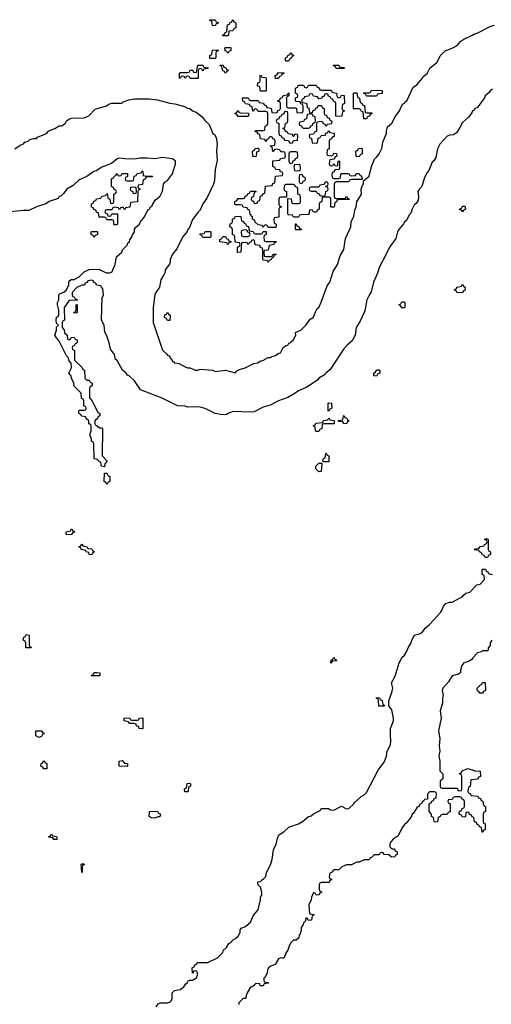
# Model space of a CAD drawing. Header units: inches. Extents: x 2518216 to 2687946, y 757338 to 915227.
# Tile 49 of 75: x 2657918 to 2661660, y 790040 to 797854. Entities that reach past the tile are written whole.
import ezdxf

# ---------------------------------------------------------------- set-up
doc = ezdxf.new("R2010")
doc.units = ezdxf.units.IN
doc.header["$MEASUREMENT"] = 0
doc.layers.add('C6759', color=7, linetype='Continuous')
doc.layers.add('C6769', color=7, linetype='Continuous')

msp = doc.modelspace()

# ---------------------------------------------------------------- linework, layer by layer
at = {"layer": 'C6759', "color": 6}
for points in [[(2659470, 797806), (2659447.3, 797807.3), (2659442, 797842), (2659427.3, 797847.3), (2659427.3, 797852.7), (2659470, 797854), (2659478, 797838), (2659492.7, 797832.7), (2659492.7, 797827.3), (2659478, 797822)], [(2659530, 797726), (2659526, 797730), (2659542, 797738), (2659547.3, 797752.7), (2659562, 797758), (2659567.3, 797812.7), (2659582, 797818), (2659586, 797830), (2659602, 797838), (2659606, 797850), (2659612, 797852), (2659618, 797838), (2659634, 797830), (2659634, 797790), (2659618, 797782), (2659610, 797766), (2659578, 797762), (2659574, 797730), (2659570, 797726)], [(2659470, 797546), (2659427.3, 797547.3), (2659426, 797570), (2659442, 797578), (2659447.3, 797612.7), (2659490, 797614), (2659492.7, 797607.3), (2659478, 797602), (2659474, 797590), (2659474, 797550)], [(2659570, 797586), (2659562, 797602), (2659547.3, 797607.3), (2659546, 797630), (2659550, 797634), (2659590, 797634), (2659594, 797630), (2659594, 797610), (2659578, 797602)], [(2659370, 797446), (2659362, 797462), (2659350, 797466), (2659338, 797462), (2659334, 797450), (2659334, 797390), (2659330, 797386), (2659270, 797386), (2659262, 797402), (2659250, 797406), (2659238, 797402), (2659230, 797386), (2659222, 797402), (2659210, 797406), (2659198, 797402), (2659190, 797386), (2659186, 797390), (2659186, 797430), (2659190, 797434), (2659250, 797434), (2659262, 797438), (2659270, 797454), (2659292.7, 797452.7), (2659298, 797438), (2659310, 797434), (2659322, 797438), (2659330, 797494), (2659370, 797494), (2659378, 797478), (2659412.7, 797472.7), (2659410, 797466), (2659378, 797462)], [(2659550, 797426), (2659542, 797442), (2659528.4, 797448.4), (2659522, 797482), (2659507.3, 797487.3), (2659507.3, 797492.7), (2659532.7, 797492.7), (2659538, 797478), (2659552.7, 797472.7), (2659558, 797458), (2659572.7, 797452.7), (2659570, 797446), (2659558, 797442)], [(2659870, 797286), (2659827.3, 797287.3), (2659822, 797322), (2659806, 797330), (2659807.3, 797352.7), (2659822, 797358), (2659826, 797370), (2659826, 797410), (2659830, 797414), (2659838, 797398), (2659870, 797394), (2659874, 797390), (2659874, 797290)], [(2659650, 797086), (2659642, 797102), (2659626, 797110), (2659642, 797118), (2659650, 797134), (2659658, 797118), (2659670, 797114), (2659732.7, 797112.7), (2659734, 797090), (2659730, 797086)], [(2659790, 796766), (2659767.3, 796767.3), (2659766, 796810), (2659782, 796818), (2659787.3, 796832.7), (2659810, 796834), (2659814, 796830), (2659814, 796810), (2659798, 796802), (2659794, 796770)], [(2658750, 796346), (2658742, 796362), (2658730, 796366), (2658718, 796362), (2658710, 796346), (2658702, 796362), (2658670, 796366), (2658658, 796362), (2658650, 796346), (2658610, 796346), (2658598, 796342), (2658594, 796330), (2658598, 796318), (2658612.7, 796312.7), (2658618, 796298), (2658630, 796294), (2658642, 796298), (2658650, 796314), (2658692.7, 796312.7), (2658694, 796230), (2658690, 796226), (2658667.3, 796227.3), (2658662, 796262), (2658650, 796266), (2658610, 796266), (2658602, 796282), (2658590, 796286), (2658547.3, 796287.3), (2658542, 796322), (2658527.3, 796327.3), (2658522, 796342), (2658507.3, 796347.3), (2658502, 796362), (2658487.3, 796367.3), (2658487.3, 796392.7), (2658502, 796398), (2658507.3, 796412.7), (2658522, 796418), (2658527.3, 796432.7), (2658562, 796438), (2658570, 796454), (2658602, 796458), (2658610, 796474), (2658614, 796470), (2658618, 796438), (2658634, 796430), (2658638, 796398), (2658650, 796394), (2658662, 796398), (2658666, 796410), (2658666, 796470), (2658682, 796478), (2658686, 796490), (2658682, 796502), (2658667.3, 796507.3), (2658662, 796522), (2658646, 796530), (2658646, 796590), (2658662, 796598), (2658670, 796614), (2658682, 796618), (2658690, 796634), (2658698, 796618), (2658710, 796614), (2658722, 796618), (2658730, 796634), (2658772.7, 796632.7), (2658774, 796610), (2658758, 796602), (2658754, 796590), (2658758, 796578), (2658770, 796574), (2658810, 796574), (2658822, 796578), (2658827.3, 796612.7), (2658842, 796618), (2658850, 796634), (2658882, 796638), (2658890, 796654), (2658894, 796650), (2658898, 796618), (2658910, 796614), (2658972.7, 796612.7), (2658970, 796606), (2658930, 796606), (2658918, 796602), (2658912.7, 796587.3), (2658898, 796582), (2658892.7, 796547.3), (2658858, 796542), (2658854, 796530), (2658858, 796518), (2658874, 796510), (2658858, 796502), (2658854, 796490), (2658852.7, 796407.3), (2658798, 796402), (2658792.7, 796367.3), (2658758, 796362)], [(2658830, 796526), (2658798, 796522), (2658794, 796510), (2658798, 796498), (2658812.7, 796492.7), (2658818, 796478), (2658830, 796474), (2658842, 796478), (2658846, 796490), (2658842, 796522)], [(2659790, 796154), (2659830, 796154), (2659842, 796158), (2659850, 796174), (2659872.7, 796172.7), (2659874, 796150), (2659858, 796142), (2659854, 796130), (2659858, 796098), (2659870, 796094), (2659952.7, 796092.7), (2659950, 796086), (2659938, 796082), (2659934, 796070), (2659898, 796062), (2659890, 796026), (2659858, 796022), (2659854, 796010), (2659858, 795978), (2659870, 795974), (2659910, 795974), (2659922, 795978), (2659930, 795994), (2659950, 795994), (2659954, 795990), (2659938, 795982), (2659930, 795966), (2659918, 795962), (2659914, 795950), (2659898, 795942), (2659890, 795926), (2659882, 795942), (2659850, 795946), (2659846, 795950), (2659846, 796030), (2659842, 796042), (2659827.3, 796047.3), (2659822, 796062), (2659787.3, 796067.3), (2659782, 796102), (2659770, 796106), (2659758, 796102), (2659752.7, 796087.3), (2659738, 796082), (2659730, 796066), (2659722, 796082), (2659710, 796086), (2659678, 796082), (2659672, 796010), (2659647.3, 796007.3), (2659646, 796050), (2659662, 796058), (2659666, 796070), (2659662, 796082), (2659627.3, 796087.3), (2659626, 796130), (2659622, 796142), (2659606, 796150), (2659606, 796190), (2659602, 796202), (2659586, 796210), (2659587.3, 796232.7), (2659602, 796238), (2659606, 796250), (2659606, 796270), (2659622, 796278), (2659630, 796294), (2659672.7, 796292.7), (2659678, 796258), (2659692.7, 796252.7), (2659698, 796238), (2659710, 796234), (2659718, 796218), (2659732.7, 796212.7), (2659738, 796178), (2659770, 796174), (2659778, 796158)], [(2658510, 796126), (2658502, 796142), (2658486, 796150), (2658486, 796170), (2658490, 796174), (2658530, 796174), (2658534, 796170), (2658534, 796150), (2658518, 796142)], [(2659370, 796126), (2659362, 796142), (2659346, 796150), (2659350, 796154), (2659382, 796158), (2659390, 796172), (2659430, 796174), (2659434, 796170), (2659434, 796130), (2659430, 796126)], [(2659710, 796186), (2659678, 796182), (2659674, 796170), (2659678, 796138), (2659690, 796134), (2659730, 796134), (2659742, 796138), (2659746, 796150), (2659742, 796162), (2659727.3, 796167.3), (2659722, 796182)], [(2659570, 796066), (2659562, 796082), (2659506, 796090), (2659506, 796110), (2659522, 796118), (2659530, 796134), (2659550, 796134), (2659558, 796118), (2659572.7, 796112.7), (2659578, 796098), (2659592.7, 796092.7), (2659592.7, 796087.3), (2659578, 796082)], [(2658370, 795526), (2658348, 795528), (2658350, 795534), (2658362, 795538), (2658366, 795550), (2658366, 795590), (2658370, 795594), (2658374, 795590), (2658374, 795530)], [(2659090, 795466), (2659082, 795482), (2659068, 795490), (2659068.4, 795511.6), (2659082, 795518), (2659090, 795534), (2659098, 795518), (2659112, 795510), (2659110, 795466)], [(2658610, 794166), (2658602, 794182), (2658588.8, 794188.9), (2658590, 794254), (2658610, 794254), (2658618, 794238), (2658634, 794230), (2658634, 794190), (2658618, 794182)], [(2658290, 793766), (2658286, 793770), (2658286, 793790), (2658322, 793798), (2658326, 793810), (2658334, 793810), (2658338, 793798), (2658350, 793794), (2658352, 793788), (2658338, 793782), (2658330, 793768)], [(2658490, 793608), (2658468.7, 793608.7), (2658466, 793626), (2658446, 793630), (2658442, 793642), (2658406, 793650), (2658402, 793662), (2658386, 793670), (2658402, 793678), (2658410, 793691.3), (2658418, 793678), (2658454, 793670), (2658458, 793658), (2658490, 793654), (2658498, 793638), (2658512, 793630), (2658498, 793622)], [(2658010, 792868), (2657966, 792870), (2657966, 792910), (2657962, 792922), (2657946, 792930), (2657950, 792954), (2657962, 792958), (2657970, 792974), (2657994, 792970), (2657992.7, 792892.7), (2657998, 792878), (2658010, 792874)], [(2658490, 792646), (2658486, 792650), (2658502, 792658), (2658510, 792674), (2658530, 792674), (2658554, 792670), (2658554, 792650), (2658550, 792646)], [(2658890, 792226), (2658866, 792230), (2658862, 792242), (2658846, 792250), (2658842, 792262), (2658827.3, 792267.3), (2658790, 792268.7), (2658782, 792282), (2658746, 792290), (2658746, 792310), (2658790, 792314), (2658798, 792298), (2658810, 792294), (2658850, 792294), (2658862, 792298), (2658866, 792310), (2658890, 792314), (2658894, 792310), (2658894, 792230)], [(2658070, 792158), (2658046, 792170), (2658046, 792210), (2658091.2, 792211.1), (2658098, 792198), (2658110, 792194), (2658110, 792186), (2658098, 792182), (2658090, 792166)], [(2658130, 791908), (2658108.4, 791908.4), (2658102, 791922), (2658086, 791930), (2658088.4, 791951.6), (2658102, 791958), (2658108.8, 791971.1), (2658114, 791970), (2658118, 791958), (2658134, 791950), (2658134, 791910)], [(2658770, 791926), (2658706, 791930), (2658706, 791970), (2658730, 791974), (2658750, 791954), (2658774, 791950), (2658774, 791930)], [(2659250, 791726), (2659227.3, 791727.3), (2659226, 791750), (2659242, 791758), (2659247.3, 791792.7), (2659270, 791794), (2659274, 791790), (2659274, 791770), (2659258, 791762), (2659254, 791730)], [(2658990, 791518), (2658960.4, 791520.4), (2658946, 791530), (2658948, 791570), (2659010, 791574), (2659018, 791558), (2659034, 791550), (2659030, 791528), (2659012.7, 791527.3)], [(2658190, 791348), (2658182, 791362), (2658150, 791366), (2658148.4, 791371.6), (2658162, 791378), (2658170, 791392), (2658178, 791378), (2658211.2, 791371.1), (2658214, 791350), (2658210, 791348)], [(2658410, 791086), (2658406, 791150), (2658410, 791154), (2658430, 791154), (2658432, 791150), (2658418, 791142), (2658414, 791130), (2658414, 791090)]]:
    msp.add_lwpolyline(points, close=True, dxfattribs=at)
for points in [[(2660000, 797422.7), (2659998, 797422), (2659990, 797406), (2659978, 797402), (2659970, 797386), (2659947.3, 797387.3), (2659946, 797410), (2659962, 797418), (2659970, 797434), (2660000, 797433.1)], [(2657879, 796830), (2657921.5, 796858.5), (2657948, 796870), (2657958, 796882), (2657986, 796890), (2657998, 796902), (2658028.7, 796911.3), (2658050, 796912), (2658059, 796921), (2658130, 796952), (2658148.7, 796971.3), (2658198, 796990), (2658230, 797012), (2658250, 797012), (2658278, 797030), (2658288.8, 797051.1), (2658314, 797066), (2658328.7, 797071.3), (2658430, 797074), (2658465.2, 797090), (2658516, 797144), (2658608, 797170), (2658630, 797186), (2658648.4, 797191.6), (2658727.3, 797192.7), (2658738, 797202), (2658783.1, 797216.9), (2658830, 797226), (2658946.4, 797226.4), (2659010, 797218.8), (2659108.4, 797191.6), (2659150, 797187.3), (2659224.4, 797164.4), (2659250, 797151), (2659268.2, 797148.2), (2659290, 797131), (2659318.8, 797118.8), (2659364.4, 797084.4), (2659390, 797051), (2659421.1, 797021.1), (2659450, 796951.3), (2659463, 796943), (2659478, 796918), (2659486, 796870), (2659480.5, 796810), (2659483.4, 796736.6), (2659470, 796666), (2659463.4, 796576.6), (2659456, 796550), (2659402, 796438), (2659370, 796393.2), (2659358.8, 796361.2), (2659344.1, 796335.9), (2659330, 796324), (2659290, 796268.7), (2659262, 796198), (2659251.3, 796190), (2659246, 796174), (2659210, 796128.7), (2659163.4, 796036.6), (2659130, 795993.2), (2659110.8, 795950), (2659110.9, 795929.1), (2659105.2, 795914.8), (2659071, 795870), (2659071.3, 795850), (2659065.2, 795834.8), (2659037.3, 795790), (2659028.2, 795731.8), (2658998, 795690), (2658990.5, 795670), (2658978, 795570), (2658978, 795450), (2659050, 795231.3), (2659083, 795203), (2659090, 795191.3), (2659106.4, 795186.4), (2659111.3, 795170), (2659126.8, 795150), (2659150, 795131.3), (2659184.5, 795124.5), (2659230, 795098.8), (2659250, 795091.3), (2659271, 795091), (2659310, 795071.3), (2659330, 795071.3), (2659350, 795081), (2659450, 795071.3), (2659470, 795062.8), (2659550, 795071.3), (2659630, 795052), (2659636.5, 795063.5), (2659662, 795078), (2659708, 795090), (2659775.1, 795124.9), (2659806, 795130), (2659832.3, 795147.7), (2659846, 795150), (2659890, 795172), (2659910, 795172), (2659919, 795181), (2659948, 795190), (2659972.7, 795207.3), (2659986, 795210), (2660000, 795235.5)], [(2660000, 796804.7), (2659990, 796806), (2659982, 796822), (2659950, 796826), (2659938, 796822), (2659932.7, 796807.3), (2659927.3, 796807.3), (2659922, 796842), (2659906, 796850), (2659910, 796854), (2659942, 796858), (2659946, 796890), (2659942, 796902), (2659927.3, 796907.3), (2659922, 796922), (2659910, 796926), (2659898, 796922), (2659892.7, 796907.3), (2659878, 796902), (2659870, 796886), (2659862, 796902), (2659827.3, 796907.3), (2659822, 796942), (2659807.3, 796947.3), (2659802, 796962), (2659786, 796966), (2659790, 796974), (2659850, 796974), (2659862, 796978), (2659866, 797010), (2659882, 797018), (2659886, 797030), (2659886, 797110), (2659882, 797122), (2659870, 797126), (2659810, 797126), (2659802, 797142), (2659790, 797146), (2659778, 797142), (2659772.7, 797127.3), (2659767.3, 797127.3), (2659762, 797162), (2659747.3, 797167.3), (2659742, 797182), (2659710, 797186), (2659702, 797202), (2659687.3, 797207.3), (2659686, 797234), (2659730, 797234), (2659738, 797218), (2659750, 797214), (2659810, 797214), (2659818, 797198), (2659852.7, 797192.7), (2659858, 797178), (2659872.7, 797172.7), (2659878, 797158), (2659912.7, 797152.7), (2659918, 797118), (2659950, 797114), (2659962, 797118), (2659967.3, 797132.7), (2659982, 797138), (2659986, 797150), (2659986, 797190), (2659982, 797202), (2659967.3, 797207.3), (2659967.3, 797212.7), (2659982, 797218), (2659986, 797230), (2660000, 797237)], [(2660000, 797102.7), (2659998, 797102), (2659992.7, 797087.3), (2659978, 797082), (2659972.7, 797067.3), (2659958, 797062), (2659954, 797050), (2659958, 797038), (2659974, 797030), (2659974, 796950), (2659978, 796938), (2659992.7, 796932.7), (2659998, 796918), (2660000, 796917.3)], [(2660000, 794839.5), (2659971, 794830), (2659905.5, 794794.5), (2659850, 794779.6), (2659777.5, 794742.5), (2659750, 794739.5), (2659610, 794743.7), (2659571.3, 794730), (2659559.3, 794720.7), (2659530, 794717), (2659470, 794729.2), (2659390, 794768), (2659350, 794778.9), (2659310, 794782.6), (2659250, 794779.7), (2659230, 794787.3), (2659169.4, 794789.4), (2659048.7, 794850), (2658876, 794916), (2658830, 794989), (2658790, 795024), (2658772.3, 795032.3), (2658762, 795050), (2658732.3, 795072.3), (2658690, 795148), (2658678, 795158), (2658670, 795198), (2658639, 795239), (2658629, 795290), (2658610, 795346), (2658592.9, 795372.9), (2658588, 795430), (2658566, 795470), (2658573.6, 795646.4), (2658582, 795670), (2658578, 795718), (2658566, 795730), (2658562, 795742), (2658527.3, 795747.3), (2658522, 795762), (2658507.3, 795767.3), (2658502, 795782), (2658490, 795786), (2658458, 795782), (2658452.7, 795767.3), (2658438, 795762), (2658432.7, 795747.3), (2658410, 795746), (2658370, 795728), (2658334, 795690), (2658334, 795670), (2658338, 795658), (2658350, 795654), (2658358, 795638), (2658372.7, 795632.7), (2658372.7, 795627.3), (2658310, 795626), (2658272, 795570), (2658274, 795470), (2658258, 795462), (2658254, 795450), (2658254, 795410), (2658271.6, 795391.6), (2658274, 795370), (2658294, 795350), (2658298, 795318), (2658310, 795314), (2658322, 795318), (2658327.3, 795332.7), (2658350, 795334), (2658358, 795318), (2658372.7, 795312.7), (2658374, 795290), (2658358, 795282), (2658350, 795266), (2658338, 795262), (2658334, 795250), (2658338, 795238), (2658354, 795230), (2658352.7, 795152.7), (2658412.7, 795092.7), (2658418, 795078), (2658432.7, 795072.7), (2658434, 795010), (2658450, 794994), (2658470, 794994), (2658478, 794978), (2658494, 794970), (2658492.7, 794947.3), (2658478, 794942), (2658472.7, 794927.3), (2658472.7, 794852.7), (2658491.6, 794831.6), (2658538, 794738), (2658554, 794730), (2658554, 794710), (2658538, 794702), (2658534, 794690), (2658514, 794670), (2658514, 794650), (2658518, 794638), (2658530, 794634), (2658550, 794614), (2658570, 794614), (2658574, 794610), (2658572.7, 794392.7), (2658612, 794350), (2658594, 794330), (2658590, 794306), (2658568, 794310), (2658562, 794342), (2658550, 794346), (2658530, 794366), (2658508, 794370), (2658506, 794490), (2658502, 794502), (2658488.4, 794508.4), (2658488, 794530), (2658478, 794550), (2658478, 794570), (2658486, 794590), (2658486, 794630), (2658482, 794642), (2658467.3, 794647.3), (2658466, 794670), (2658446, 794690), (2658442, 794702), (2658408.4, 794708.4), (2658402, 794722), (2658386, 794730), (2658386, 794750), (2658390, 794754), (2658430, 794754), (2658442, 794758), (2658446, 794770), (2658442, 794782), (2658426, 794790), (2658426, 794830), (2658422, 794842), (2658408.4, 794848.4), (2658406, 794890), (2658350, 794946), (2658348, 794970), (2658328, 795010), (2658327.3, 795027.3), (2658308, 795050), (2658328, 795090), (2658327.3, 795127.3), (2658310, 795146), (2658306, 795170), (2658290, 795186), (2658228.8, 795308.9), (2658208.8, 795328.9), (2658198, 795350), (2658208.7, 795390), (2658210, 795414), (2658226, 795430), (2658210, 795446), (2658208, 795470), (2658210, 795494), (2658222, 795498), (2658227.3, 795512.7), (2658228.7, 795550), (2658218, 795590), (2658218, 795610), (2658228.7, 795630), (2658228, 795670), (2658240.2, 795679.8), (2658269, 795691), (2658289, 795711), (2658308, 795750), (2658308.8, 795771.1), (2658316.4, 795783.6), (2658330, 795792), (2658350, 795792), (2658390, 795812), (2658430, 795852), (2658468.4, 795871.6), (2658554, 795874), (2658554, 795870), (2658605.4, 795845.4), (2658630, 795844.7), (2658648.4, 795851.6), (2658675.3, 795910), (2658687.3, 795972.7), (2658728, 796010), (2658732.9, 796027.1), (2658770, 796064.7), (2658777.2, 796082.8), (2658788, 796090), (2658792, 796108), (2658808.7, 796130), (2658812.3, 796147.7), (2658828, 796170), (2658828.4, 796191.6), (2658836.4, 796203.6), (2658868, 796230), (2658872.7, 796247.3), (2658908, 796290), (2658935.3, 796344.7), (2658950, 796354), (2658954, 796366), (2658970, 796374), (2658972.7, 796387.3), (2658996.5, 796423.5), (2659028.7, 796450), (2659050, 796494), (2659058, 796550), (2659072.9, 796567.1), (2659090, 796578), (2659130, 796631), (2659153, 796710), (2659153, 796730), (2659141.7, 796741.7), (2659128, 796750), (2659050, 796760.9), (2658990, 796748.7), (2658930, 796755.1), (2658870, 796754.5), (2658830, 796748), (2658751.2, 796748.9), (2658710, 796754.7), (2658691.3, 796750), (2658646.7, 796713.3), (2658570, 796682.7), (2658525.5, 796654.5), (2658506.8, 796650), (2658450, 796609), (2658390, 796582.7), (2658343, 796537), (2658291, 796510), (2658266, 796474), (2658245.5, 796454.5), (2658232, 796450), (2658224, 796436), (2658151.3, 796410), (2658126.6, 796393.4), (2658052, 796370), (2657990, 796339), (2657950, 796340.9), (2657790, 796322.9)], [(2660000, 796642.7), (2659987.3, 796647.3), (2659982, 796662), (2659950, 796666), (2659942, 796682), (2659926, 796690), (2659927.3, 796732.7), (2659982, 796738), (2659987.3, 796752.7), (2660000, 796754.6)], [(2660000, 796446), (2659990, 796446), (2659978, 796442), (2659974, 796430), (2659974, 796390), (2659978, 796378), (2659994, 796370), (2659978, 796362), (2659974, 796350), (2659972.7, 796287.3), (2659938, 796282), (2659934, 796270), (2659938, 796238), (2659954, 796230), (2659954, 796210), (2659950, 796206), (2659890, 796206), (2659882, 796222), (2659870, 796226), (2659858, 796222), (2659850, 796206), (2659842, 796222), (2659810, 796226), (2659787.3, 796247.3), (2659782, 796262), (2659766, 796270), (2659766, 796290), (2659746, 796310), (2659742, 796342), (2659727.3, 796347.3), (2659722, 796362), (2659690, 796366), (2659682, 796382), (2659670, 796386), (2659630, 796386), (2659626, 796390), (2659626, 796410), (2659642, 796418), (2659650, 796434), (2659690, 796434), (2659702, 796438), (2659707.3, 796452.7), (2659722, 796458), (2659727.3, 796472.7), (2659742, 796478), (2659750, 796494), (2659792.7, 796492.7), (2659792.7, 796487.3), (2659778, 796482), (2659774, 796450), (2659758, 796442), (2659754, 796430), (2659758, 796418), (2659772.7, 796412.7), (2659778, 796398), (2659790, 796394), (2659802, 796398), (2659807.3, 796412.7), (2659822, 796418), (2659827.3, 796452.7), (2659842, 796458), (2659847.3, 796472.7), (2659862, 796478), (2659867.3, 796532.7), (2659922, 796538), (2659927.3, 796552.7), (2659942, 796558), (2659947.3, 796612.7), (2660000, 796617.8)], [(2659000.4, 790019.6), (2659016.4, 790043.6), (2659032.7, 790052.7), (2659090, 790051.3), (2659110, 790058), (2659122, 790070), (2659128.7, 790090), (2659128.4, 790131.6), (2659146, 790150), (2659190, 790158), (2659220.2, 790179.8), (2659237.2, 790202.8), (2659248, 790210), (2659254.6, 790225.4), (2659268, 790232), (2659290, 790231.3), (2659322, 790250), (2659328.7, 790270), (2659328, 790288), (2659322, 790302), (2659310, 790306), (2659298, 790302), (2659294, 790290), (2659288, 790288), (2659286, 790330), (2659302, 790338), (2659307.3, 790352.7), (2659322, 790358), (2659327.3, 790372.7), (2659410, 790372), (2659488, 790410), (2659528.7, 790450), (2659533.6, 790466.4), (2659558, 790490), (2659576.4, 790523.6), (2659602, 790538), (2659606, 790550), (2659630, 790562), (2659650, 790582), (2659668, 790610), (2659666, 790630), (2659676.4, 790643.6), (2659710, 790658), (2659750, 790692), (2659773.2, 790746.8), (2659808.7, 790790), (2659828.7, 790870), (2659828.7, 790890), (2659839, 790910), (2659839, 790930), (2659828.8, 790968.9), (2659808, 790990), (2659808.4, 791011.6), (2659830, 791014), (2659835.3, 791024.7), (2659850, 791032), (2659870, 791054), (2659877.2, 791082.8), (2659910, 791154), (2659921.2, 791190), (2659932.9, 791267.1), (2659953.2, 791310), (2659962.7, 791357.3), (2659975.1, 791384.9), (2660000, 791401.3)], [(2660000, 790407.2), (2659990, 790408), (2659970, 790402), (2659945.4, 790354.6), (2659910, 790344), (2659891.3, 790330), (2659882.8, 790310), (2659882, 790290), (2659864.7, 790255.3), (2659854, 790250), (2659854, 790230), (2659858, 790218), (2659890, 790214), (2659892.7, 790207.3), (2659858, 790202), (2659850, 790186), (2659826, 790186), (2659822, 790202), (2659790, 790206), (2659784.7, 790195.3), (2659762, 790178), (2659750, 790175.3), (2659722, 790130), (2659714, 790110), (2659712.7, 790087.3), (2659690, 790086), (2659654, 790050), (2659658, 790038)]]:
    msp.add_lwpolyline(points, dxfattribs=at)
at = {"layer": 'C6769', "color": 6}
for points in [[(2660000, 795235.5), (2660008.7, 795251.3), (2660032.7, 795267.3), (2660046, 795270), (2660054, 795286), (2660070, 795292), (2660076.5, 795303.5), (2660088, 795310), (2660108, 795350), (2660107.3, 795372.7), (2660150, 795392), (2660190, 795431.3), (2660223.3, 795476.7), (2660250, 795492), (2660263.7, 795536.3), (2660278.4, 795561.6), (2660290, 795571), (2660310, 795611.3), (2660357, 795743), (2660378.4, 795770), (2660404.2, 795855.8), (2660438.7, 795910), (2660461.3, 795978.7), (2660490, 796031.3), (2660502.7, 796117.3), (2660546, 796210), (2660549.1, 796250.9), (2660570, 796294), (2660578, 796342), (2660588.7, 796370), (2660592, 796408), (2660628.7, 796470), (2660628, 796510), (2660638, 796542), (2660646, 796550), (2660646, 796574), (2660690, 796612), (2660708.7, 796690), (2660733.2, 796746.8), (2660750, 796762), (2660768.7, 796790), (2660790, 796832), (2660798, 796882), (2660828.7, 796950), (2660828.7, 796971.3), (2660836.4, 797003.6), (2660870, 797032), (2660895.9, 797084.1), (2660930, 797132), (2660955.5, 797184.5), (2660970, 797191.3), (2660976.6, 797203.4), (2660990, 797211.3), (2661040.2, 797319.8), (2661070, 797338), (2661113.2, 797390), (2661118, 797402), (2661150, 797426.8), (2661172, 797468), (2661230, 797518), (2661252.7, 797567.3), (2661293.2, 797606.8), (2661355.3, 797630), (2661388.7, 797650), (2661417.5, 797682.5), (2661440.9, 797699.1), (2661508, 797730), (2661520.1, 797739.9), (2661554, 797750), (2661656.6, 797803.4), (2661686, 797810)], [(2660000, 797433.1), (2660012.7, 797432.7), (2660012.7, 797427.3), (2660000, 797422.7)], [(2660000, 797237), (2660002, 797238), (2660007.3, 797252.7), (2660042, 797258), (2660050, 797274), (2660054, 797270), (2660054, 797250), (2660038, 797242), (2660034, 797230), (2660034, 797170), (2660038, 797158), (2660050, 797154), (2660110, 797154), (2660114, 797150), (2660118, 797118), (2660150, 797114), (2660162, 797118), (2660166, 797130), (2660166, 797170), (2660162, 797182), (2660147.3, 797187.3), (2660142, 797202), (2660110, 797206), (2660106, 797210), (2660107.3, 797232.7), (2660122, 797238), (2660126, 797250), (2660122, 797262), (2660106, 797270), (2660106, 797310), (2660122, 797318), (2660130, 797334), (2660170, 797334), (2660178, 797318), (2660190, 797314), (2660202, 797318), (2660210, 797334), (2660270, 797334), (2660278, 797318), (2660292.7, 797312.7), (2660298, 797298), (2660310, 797294), (2660390, 797294), (2660398, 797278), (2660431.6, 797271.6), (2660438, 797238), (2660450, 797234), (2660462, 797238), (2660470, 797254), (2660492.7, 797252.7), (2660494, 797190), (2660478, 797182), (2660474, 797150), (2660478, 797138), (2660494, 797130), (2660478, 797122), (2660474, 797090), (2660470, 797086), (2660427.3, 797087.3), (2660426, 797190), (2660422, 797202), (2660407.3, 797207.3), (2660402, 797222), (2660390, 797226), (2660382, 797242), (2660367.3, 797247.3), (2660362, 797262), (2660350, 797266), (2660338, 797262), (2660332.7, 797247.3), (2660318, 797242), (2660312.7, 797227.3), (2660290, 797226), (2660282, 797242), (2660250, 797246), (2660242, 797262), (2660230, 797266), (2660218, 797262), (2660210, 797246), (2660178, 797242), (2660172.7, 797227.3), (2660158, 797222), (2660154, 797210), (2660158, 797198), (2660192.7, 797192.7), (2660198, 797158), (2660212.7, 797152.7), (2660218, 797118), (2660230, 797114), (2660242, 797118), (2660247.3, 797132.7), (2660262, 797138), (2660267.3, 797152.7), (2660282, 797158), (2660287.3, 797172.7), (2660312.7, 797172.7), (2660318, 797158), (2660334, 797150), (2660334, 797110), (2660338, 797098), (2660352.7, 797092.7), (2660358, 797078), (2660372.7, 797072.7), (2660378, 797058), (2660394, 797050), (2660392.7, 797027.3), (2660358, 797022), (2660350, 797006), (2660342, 797022), (2660327.3, 797027.3), (2660322, 797042), (2660310, 797046), (2660278, 797042), (2660274, 797030), (2660272.7, 796967.3), (2660258, 796962), (2660250, 796946), (2660218, 796942), (2660214, 796930), (2660218, 796918), (2660234, 796910), (2660238, 796878), (2660270, 796874), (2660282, 796878), (2660287.3, 796912.7), (2660302, 796918), (2660310, 796934), (2660342, 796938), (2660347.3, 796952.7), (2660362, 796958), (2660367.3, 796972.7), (2660372.7, 796972.7), (2660378, 796958), (2660412.7, 796952.7), (2660412.7, 796927.3), (2660398, 796922), (2660392.7, 796907.3), (2660378, 796902), (2660374, 796890), (2660374, 796830), (2660358, 796822), (2660354, 796790), (2660358, 796778), (2660390, 796774), (2660402, 796778), (2660410, 796794), (2660432.7, 796792.7), (2660434, 796770), (2660418, 796762), (2660412.7, 796747.3), (2660378, 796742), (2660374, 796710), (2660378, 796698), (2660390, 796694), (2660402, 796698), (2660410, 796714), (2660418, 796698), (2660430, 796694), (2660442, 796698), (2660446, 796730), (2660450, 796734), (2660454, 796730), (2660454, 796670), (2660450, 796666), (2660418, 796662), (2660412.7, 796647.3), (2660398, 796642), (2660394, 796630), (2660398, 796598), (2660410, 796594), (2660450, 796594), (2660462, 796598), (2660466, 796630), (2660470, 796634), (2660530, 796634), (2660538, 796618), (2660550, 796614), (2660582, 796618), (2660587.3, 796632.7), (2660610, 796634), (2660618, 796618), (2660630, 796614), (2660634, 796586), (2660550, 796586), (2660538, 796582), (2660530, 796566), (2660430, 796566), (2660418, 796562), (2660414, 796550), (2660414, 796450), (2660418, 796438), (2660430, 796434), (2660490, 796434), (2660502, 796438), (2660510, 796454), (2660518, 796438), (2660530, 796434), (2660532.7, 796427.3), (2660450, 796426), (2660438, 796422), (2660432.7, 796407.3), (2660418, 796402), (2660412.7, 796367.3), (2660390, 796366), (2660386, 796370), (2660386, 796430), (2660382, 796442), (2660370, 796446), (2660330, 796446), (2660318, 796442), (2660314, 796410), (2660298, 796402), (2660294, 796390), (2660294, 796350), (2660278, 796342), (2660272.7, 796327.3), (2660250, 796326), (2660242, 796342), (2660230, 796346), (2660218, 796342), (2660212.7, 796307.3), (2660150, 796306), (2660138, 796302), (2660130, 796286), (2660090, 796286), (2660082, 796302), (2660050, 796306), (2660046, 796310), (2660046, 796434), (2660072.7, 796432.7), (2660078, 796398), (2660090, 796394), (2660130, 796394), (2660142, 796398), (2660146, 796410), (2660146, 796450), (2660142, 796462), (2660126, 796470), (2660126, 796510), (2660122, 796522), (2660107.3, 796527.3), (2660102, 796542), (2660090, 796546), (2660030, 796546), (2660018, 796542), (2660014, 796510), (2660018, 796498), (2660034, 796490), (2660034, 796446), (2660000, 796446)], [(2661670, 797302.7), (2661651, 797290), (2661643.4, 797276.6), (2661611, 797250), (2661604.9, 797235.1), (2661546.8, 797153.2), (2661530, 797148.7), (2661523, 797137), (2661511.3, 797130), (2661505.8, 797114.2), (2661479.9, 797080.1), (2661430, 797037.2), (2661408.1, 796991.9), (2661383.5, 796956.5), (2661361, 796939), (2661330, 796937.6), (2661309.2, 796930.8), (2661250, 796865.2), (2661234, 796830), (2661218.8, 796761.2), (2661204.9, 796735.1), (2661190, 796722), (2661163, 796657), (2661150, 796642), (2661130, 796602), (2661108.5, 796531.5), (2661090, 796512.7), (2661078, 796490), (2661082, 796450), (2661078.8, 796421.2), (2661063.5, 796396.5), (2661050, 796388), (2661031.3, 796350), (2661022, 796318), (2661010, 796308), (2660983.5, 796256.5), (2660970, 796248.7), (2660964.4, 796235.6), (2660926.4, 796190), (2660916.3, 796170), (2660902.5, 796117.5), (2660850.7, 796050), (2660826.2, 795993.8), (2660770, 795888), (2660757.5, 795842.5), (2660726, 795770), (2660706.4, 795693.6), (2660690, 795669), (2660673.4, 795630), (2660657.3, 795542.7), (2660619.3, 795460.7), (2660586.4, 795410), (2660578.8, 795350), (2660555.9, 795304.1), (2660514.8, 795270), (2660490, 795241.2), (2660381.4, 795078.6), (2660346.8, 795050), (2660341, 795039), (2660292, 795010), (2660284, 794996), (2660224.7, 794955.3), (2660190, 794934.5), (2660130, 794909.3), (2660096.4, 794883.6), (2660045.5, 794854.5), (2660000, 794839.5)], [(2660000, 796917.3), (2660012.7, 796912.7), (2660018, 796898), (2660050, 796894), (2660058, 796878), (2660070, 796874), (2660082, 796878), (2660090, 796894), (2660122, 796898), (2660126, 796930), (2660122, 796942), (2660110, 796946), (2660098, 796942), (2660092.7, 796927.3), (2660087.3, 796927.3), (2660082, 796942), (2660047.3, 796947.3), (2660042, 796962), (2660027.3, 796967.3), (2660022, 796982), (2660006, 796990), (2660022, 796998), (2660026, 797030), (2660042, 797038), (2660046, 797050), (2660046, 797110), (2660042, 797122), (2660030, 797126), (2660018, 797122), (2660012.7, 797107.3), (2660000, 797102.7)], [(2660000, 796754.6), (2660022, 796758), (2660026, 796770), (2660022, 796802), (2660000, 796804.7)], [(2660000, 796617.8), (2660002, 796618), (2660006, 796630), (2660002, 796642), (2660000, 796642.7)], [(2660000, 791401.3), (2660013.2, 791410), (2660052.9, 791447.1), (2660130, 791471.3), (2660162, 791490), (2660209, 791531), (2660230, 791536), (2660250, 791551.3), (2660302, 791578), (2660310, 791594), (2660367.3, 791592.7), (2660384, 791584), (2660410, 791581), (2660470, 791611.3), (2660510, 791591), (2660530, 791594.8), (2660568, 791630), (2660575.3, 791644.7), (2660586, 791650), (2660626, 791690), (2660650, 791702), (2660670, 791722), (2660762.7, 791897.3), (2660810, 791962), (2660828.7, 792010), (2660834, 792050), (2660859.6, 792100.4), (2660863.7, 792130), (2660859.3, 792170), (2660861.2, 792230), (2660883.7, 792290), (2660883.7, 792310), (2660870, 792378), (2660846, 792410), (2660847.3, 792447.3), (2660870, 792514), (2660877.2, 792550), (2660868.4, 792591.6), (2660896.4, 792643.6), (2660929, 792751), (2660942, 792770), (2660949, 792791), (2660970, 792812), (2660990, 792842), (2660999, 792870), (2661024, 792910), (2661029.4, 792930.6), (2661049.4, 792970.6), (2661090, 792979.1), (2661110, 792991), (2661134.9, 793025.1), (2661170, 793054), (2661256, 793150), (2661269.2, 793170), (2661280.2, 793199.8), (2661298, 793222), (2661328.8, 793231.1), (2661350, 793231.3), (2661412.9, 793267.1), (2661426, 793270), (2661435.3, 793284.7), (2661458, 793302), (2661490, 793312), (2661546, 793370), (2661570, 793374), (2661606, 793410), (2661602, 793442), (2661586, 793450), (2661586, 793490), (2661590, 793494), (2661612.7, 793492.7), (2661618, 793478), (2661632.7, 793472.7), (2661638, 793458), (2661652.7, 793452.7), (2661670, 793452)], [(2661664.7, 792930), (2661651.3, 792910), (2661651.6, 792888.4), (2661634, 792870), (2661634, 792850), (2661630, 792846), (2661590, 792846), (2661582, 792838), (2661550, 792828.7), (2661512, 792790), (2661504.7, 792775.3), (2661479.6, 792760.4), (2661442, 792750), (2661424.7, 792730), (2661414, 792690), (2661414, 792670), (2661399.6, 792660.4), (2661350, 792648), (2661319.8, 792600.2), (2661276, 792550), (2661271, 792530), (2661278, 792490), (2661271.6, 792468.4), (2661271.3, 792430), (2661254, 792370), (2661262.8, 792310), (2661242, 792210), (2661251.2, 792148.9), (2661247.3, 792090), (2661251, 792050), (2661244, 792010), (2661250.9, 791969.1), (2661252, 791892), (2661274, 791870), (2661274, 791830), (2661254, 791810), (2661254, 791770), (2661258, 791758), (2661270, 791754), (2661390, 791754), (2661398, 791738), (2661410, 791734), (2661422, 791738), (2661426, 791750), (2661426, 791850), (2661422, 791862), (2661408, 791870), (2661410, 791874), (2661422, 791878), (2661426, 791890), (2661470, 791911.3), (2661510, 791902), (2661530, 791892), (2661571.3, 791891.3), (2661572.7, 791847.3), (2661558, 791842), (2661552, 791828), (2661498, 791822), (2661491.6, 791768.4), (2661478, 791762), (2661474, 791730), (2661478, 791718), (2661494, 791710), (2661498, 791698), (2661552.7, 791692.7), (2661558, 791678), (2661572.7, 791672.7), (2661578, 791658), (2661591.6, 791651.6), (2661598, 791618), (2661614, 791610), (2661614, 791570), (2661598, 791562), (2661594, 791550), (2661594, 791490), (2661598, 791478), (2661611.6, 791471.6), (2661610, 791426), (2661598, 791422), (2661592.7, 791407.3), (2661587.3, 791407.3), (2661582, 791442), (2661567.3, 791447.3), (2661562, 791462), (2661547.3, 791467.3), (2661542, 791482), (2661527.3, 791487.3), (2661522, 791522), (2661507.3, 791527.3), (2661502, 791542), (2661487.3, 791547.3), (2661482, 791562), (2661470, 791566), (2661458, 791562), (2661454, 791530), (2661450, 791526), (2661427.3, 791527.3), (2661422, 791542), (2661406, 791550), (2661407.3, 791572.7), (2661422, 791578), (2661427.3, 791592.7), (2661442, 791598), (2661446, 791610), (2661446, 791650), (2661442, 791662), (2661427.3, 791667.3), (2661422, 791682), (2661410, 791686), (2661370, 791686), (2661358, 791682), (2661350, 791666), (2661318, 791662), (2661314, 791650), (2661318, 791638), (2661334, 791630), (2661332.7, 791567.3), (2661318, 791562), (2661310, 791546), (2661272.7, 791547.3), (2661258, 791542), (2661254, 791530), (2661238, 791522), (2661232.7, 791487.3), (2661210, 791486), (2661206, 791490), (2661202, 791522), (2661186, 791530), (2661186, 791550), (2661166, 791570), (2661166, 791630), (2661182, 791638), (2661187.3, 791652.7), (2661202, 791658), (2661207.3, 791672.7), (2661222, 791678), (2661226, 791710), (2661222, 791722), (2661210, 791726), (2661170, 791726), (2661154, 791710), (2661152.7, 791667.3), (2661130, 791666), (2661124.7, 791655.3), (2661110, 791646), (2661105.4, 791634.6), (2661090, 791626), (2661086.4, 791613.6), (2661070, 791598), (2661042.8, 791557.2), (2661032, 791550), (2661026.8, 791533.2), (2661011, 791509), (2660983.5, 791476.5), (2660970, 791468), (2660950, 791438), (2660922, 791378), (2660882, 791350), (2660862, 791330), (2660854, 791310), (2660854, 791290), (2660870, 791274), (2660892.7, 791272.7), (2660898, 791258), (2660914, 791250), (2660914, 791230), (2660898, 791222), (2660894, 791210), (2660868.8, 791208.9), (2660847.3, 791227.3), (2660808.4, 791228.4), (2660802, 791242), (2660790, 791246), (2660778, 791242), (2660770, 791226), (2660730, 791226), (2660710, 791206), (2660698, 791202), (2660690, 791186), (2660650, 791186), (2660611.6, 791168.4), (2660592.7, 791167.3), (2660550, 791146), (2660510, 791148), (2660474, 791130), (2660450, 791106), (2660410, 791106), (2660392.7, 791087.3), (2660378, 791082), (2660374, 791050), (2660378, 791038), (2660394, 791030), (2660378, 791022), (2660372.7, 791007.3), (2660310, 791006), (2660298, 791002), (2660294, 790990), (2660294, 790950), (2660298, 790938), (2660312.7, 790932.7), (2660312.7, 790927.3), (2660298, 790922), (2660291.6, 790908.4), (2660270, 790906), (2660262, 790922), (2660250, 790926), (2660232, 790890), (2660231.6, 790868.4), (2660212, 790830), (2660218, 790758), (2660250, 790754), (2660254, 790750), (2660238, 790742), (2660232.7, 790707.3), (2660210, 790706), (2660202, 790722), (2660190, 790726), (2660182, 790698), (2660170, 790686), (2660166.8, 790673.2), (2660151.3, 790650), (2660151.3, 790628.7), (2660142, 790598), (2660134, 790590), (2660132.7, 790567.3), (2660112, 790548), (2660090, 790548), (2660070, 790528), (2660058, 790510), (2660046, 790470), (2660031.3, 790450), (2660014, 790406), (2660000, 790407.2)]]:
    msp.add_lwpolyline(points, dxfattribs=at)
for points in [[(2660030, 797526), (2660026, 797530), (2660026, 797550), (2660042, 797558), (2660046, 797570), (2660062, 797578), (2660066, 797590), (2660071.6, 797591.6), (2660078, 797578), (2660094, 797570), (2660078, 797562), (2660074, 797550), (2660058, 797542), (2660050, 797526)], [(2660430, 797466), (2660422, 797482), (2660406, 797490), (2660410, 797494), (2660450, 797494), (2660458, 797478), (2660490, 797474), (2660494, 797470), (2660490, 797466)], [(2660670, 797114), (2660710, 797114), (2660714, 797110), (2660698, 797102), (2660692.7, 797087.3), (2660678, 797082), (2660670, 797066), (2660647.3, 797067.3), (2660642, 797122), (2660630, 797126), (2660622, 797142), (2660610, 797146), (2660570, 797146), (2660566, 797150), (2660566, 797270), (2660570, 797274), (2660592.7, 797272.7), (2660598, 797238), (2660614, 797230), (2660618, 797198), (2660632.7, 797192.7), (2660638, 797178), (2660652.7, 797172.7), (2660658, 797118)], [(2660670, 797246), (2660662, 797262), (2660646, 797270), (2660650, 797274), (2660690, 797274), (2660702, 797278), (2660710, 797294), (2660792.7, 797292.7), (2660792.7, 797267.3), (2660758, 797262), (2660750, 797246)], [(2660230, 797106), (2660198, 797102), (2660192.7, 797067.3), (2660178, 797062), (2660170, 797046), (2660138, 797042), (2660134, 797030), (2660138, 797018), (2660152.7, 797012.7), (2660158, 796998), (2660170, 796994), (2660210, 796994), (2660222, 796998), (2660227.3, 797012.7), (2660242, 797018), (2660247.3, 797032.7), (2660262, 797038), (2660266, 797050), (2660262, 797082), (2660247.3, 797087.3), (2660242, 797102)], [(2660110, 796806), (2660070, 796806), (2660058, 796802), (2660054, 796790), (2660054, 796730), (2660058, 796718), (2660070, 796714), (2660082, 796718), (2660087.3, 796732.7), (2660102, 796738), (2660107.3, 796752.7), (2660122, 796758), (2660126, 796770), (2660122, 796802)], [(2660610, 796766), (2660587.3, 796767.3), (2660586, 796810), (2660602, 796818), (2660607.3, 796832.7), (2660630, 796834), (2660634, 796830), (2660634, 796790), (2660618, 796782)], [(2660130, 796706), (2660098, 796702), (2660094, 796690), (2660098, 796658), (2660130, 796654), (2660142, 796658), (2660146, 796670), (2660142, 796702)], [(2660150, 796626), (2660138, 796622), (2660134, 796610), (2660134, 796570), (2660138, 796558), (2660150, 796554), (2660162, 796558), (2660167.3, 796572.7), (2660182, 796578), (2660186, 796590), (2660182, 796602), (2660167.3, 796607.3), (2660162, 796622)], [(2660350, 796566), (2660338, 796562), (2660334, 796546), (2660298, 796542), (2660290, 796526), (2660230, 796526), (2660218, 796522), (2660214, 796510), (2660218, 796498), (2660230, 796494), (2660270, 796494), (2660278, 796478), (2660292.7, 796472.7), (2660298, 796458), (2660330, 796454), (2660342, 796458), (2660346, 796490), (2660362, 796498), (2660366, 796510), (2660362, 796522), (2660346, 796530), (2660346, 796534), (2660362, 796538), (2660366, 796550), (2660362, 796562)], [(2661430, 796328), (2661422, 796342), (2661410, 796346), (2661408.4, 796351.6), (2661422, 796358), (2661430, 796374), (2661450, 796374), (2661454, 796350), (2661438, 796342)], [(2660110, 796186), (2660106, 796190), (2660107.3, 796232.7), (2660112.7, 796232.7), (2660118, 796218), (2660132.7, 796212.7), (2660138, 796198), (2660152.7, 796192.7), (2660150, 796186)], [(2661390, 795686), (2661382, 795702), (2661366, 795710), (2661382, 795718), (2661388.4, 795731.6), (2661422, 795738), (2661430, 795754), (2661438, 795738), (2661452, 795730), (2661450, 795706), (2661438, 795702), (2661430, 795688)], [(2660970, 795566), (2660947.3, 795567.3), (2660942, 795582), (2660926, 795590), (2660942, 795598), (2660950, 795614), (2660970, 795614), (2660974, 795610), (2660974, 795570)], [(2660750, 795026), (2660727.3, 795027.3), (2660728, 795050), (2660742, 795058), (2660750, 795074), (2660770, 795074), (2660774, 795070), (2660774, 795050), (2660758, 795042)], [(2660370, 794746), (2660366, 794750), (2660366, 794810), (2660370, 794814), (2660391.6, 794811.6), (2660394, 794770), (2660378, 794762)], [(2660270, 794586), (2660266, 794590), (2660262, 794622), (2660248.4, 794628.4), (2660250, 794634), (2660262, 794638), (2660267.3, 794652.7), (2660322, 794658), (2660327.3, 794672.7), (2660362, 794678), (2660370, 794694), (2660378, 794678), (2660410, 794674), (2660414, 794670), (2660414, 794650), (2660410, 794646), (2660330, 794646), (2660318, 794642), (2660314, 794610), (2660298, 794602), (2660290, 794586)], [(2660510, 794648), (2660488.4, 794648.4), (2660482, 794662), (2660450, 794666), (2660446, 794670), (2660450, 794674), (2660482, 794678), (2660488, 794710), (2660491.6, 794711.6), (2660498, 794698), (2660510, 794694), (2660518, 794678), (2660532, 794670), (2660518, 794662)], [(2660326, 794346), (2660326, 794370), (2660342, 794378), (2660346, 794410), (2660350, 794414), (2660358, 794398), (2660371.6, 794391.6), (2660370, 794346)], [(2660290, 794266), (2660268.7, 794290), (2660268.4, 794311.6), (2660290, 794334), (2660314, 794334), (2660310, 794268)], [(2661610, 793586), (2661602, 793602), (2661590, 793606), (2661582, 793622), (2661566, 793630), (2661562, 793642), (2661530, 793646), (2661526, 793650), (2661530, 793654), (2661562, 793658), (2661570, 793674), (2661602, 793678), (2661606, 793690), (2661622, 793698), (2661626, 793710), (2661622, 793722), (2661606, 793730), (2661610, 793734), (2661630, 793734), (2661634, 793730), (2661634, 793650), (2661638, 793638), (2661652, 793632), (2661652, 793610), (2661638, 793602), (2661630, 793586)], [(2660390, 792746), (2660386, 792750), (2660388.4, 792771.6), (2660402, 792778), (2660410, 792794), (2660418, 792778), (2660434, 792770), (2660430, 792766), (2660398, 792762)], [(2661590, 792508), (2661568.7, 792508.7), (2661562, 792522), (2661550, 792526), (2661548, 792550), (2661570, 792574), (2661582, 792578), (2661590, 792594), (2661610, 792594), (2661614, 792530), (2661598, 792522)], [(2660810, 792406), (2660767.3, 792407.3), (2660766, 792450), (2660762, 792462), (2660750, 792466), (2660747.3, 792472.7), (2660770, 792474), (2660778, 792458), (2660794, 792450), (2660798, 792418), (2660812.7, 792412.7)]]:
    msp.add_lwpolyline(points, close=True, dxfattribs=at)

doc.saveas('drawing.dxf')
